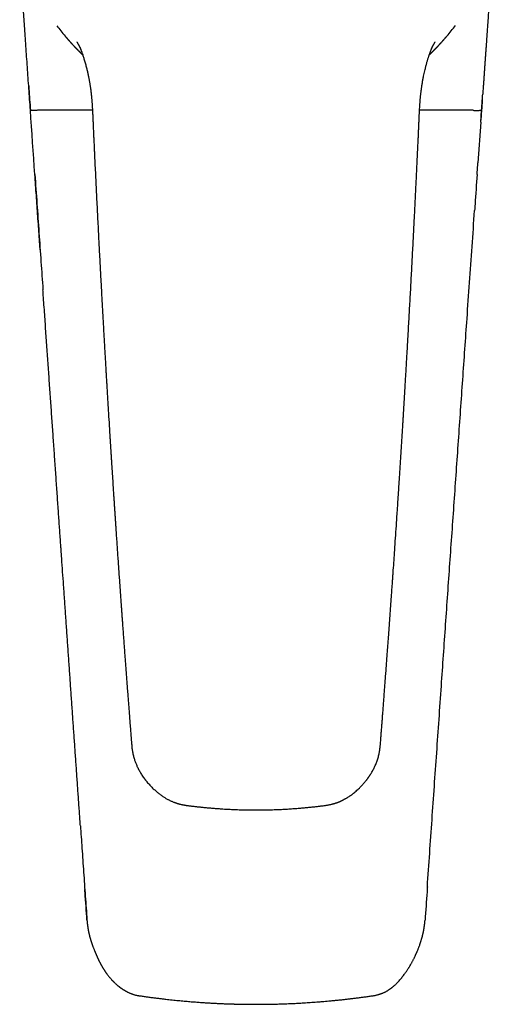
# Model space of a CAD drawing. Header units: millimetres. Extents: x 8 to 538, y 12 to 436.
# Tile 2 of 40: x 263 to 308, y 83 to 178. Entities that reach past the tile are written whole.
import ezdxf

# ---------------------------------------------------------------- set-up
doc = ezdxf.new("R2010")
doc.units = ezdxf.units.MM

msp = doc.modelspace()

# ---------------------------------------------------------------- linework, layer by layer
at = {"color": 7, "linetype": 'Continuous', "lineweight": 30}
for p, q in [((268.404, 175.59), (268.392, 175.621)), ((269.629, 169.457), (264.272, 169.457)), ((306.634, 169.457), (301.421, 169.457)), ((307.456, 169.501), (307.386, 168.509)), ((307.372, 168.3), (307.096, 164.353))]:
    msp.add_line(p, q, dxfattribs=at)
at = {"color": 7, "linetype": 'Continuous', "lineweight": 30, "flags": 128}
for points in [[(264.032, 163.208), (263.978, 163.991), (263.923, 164.773), (263.868, 165.556), (263.813, 166.339), (263.759, 167.122), (263.704, 167.904), (263.649, 168.687), (263.594, 169.47)], [(269.096, 90.745), (269.096, 90.747), (269.095, 90.75)], [(301.952, 90.745), (301.953, 90.747), (301.954, 90.753)]]:
    msp.add_lwpolyline(points, dxfattribs=at)
at = {"color": 7, "linetype": 'Continuous', "lineweight": 30}
for centre, start, end in [((285.434, 192.366), 217.30043, 220.36517), ((285.615, 192.366), 319.63482, 322.78105)]:
    msp.add_arc(centre, 24.234, start, end, dxfattribs=at)
for points, knots in [([(263.594, 169.47), (263.57, 169.822), (263.521, 170.522), (263.448, 171.57), (263.375, 172.61), (263.303, 173.643), (263.232, 174.669), (263.161, 175.687), (263.092, 176.671), (263.026, 177.62), (262.962, 178.534), (262.899, 179.443), (262.836, 180.346), (262.774, 181.242), (262.712, 182.133), (262.65, 183.017), (262.598, 183.765), (262.566, 184.219), (262.555, 184.379)], [0, 0, 0, 0, 0.070765, 0.141042, 0.210832, 0.280134, 0.348949, 0.417276, 0.485116, 0.546874, 0.608222, 0.669161, 0.729691, 0.789811, 0.849521, 0.908822, 0.967714, 1, 1, 1, 1]), ([(308.494, 184.379), (308.487, 184.289), (308.467, 183.99), (308.431, 183.478), (308.386, 182.84), (308.341, 182.195), (308.309, 181.724), (308.288, 181.43), (308.28, 181.314), (308.272, 181.198), (308.264, 181.082), (308.256, 180.966), (308.247, 180.849), (308.241, 180.752), (308.235, 180.675), (308.231, 180.617), (308.227, 180.56), (308.224, 180.506), (308.22, 180.456), (308.217, 180.413), (308.211, 180.328), (308.201, 180.176), (308.185, 179.952), (308.167, 179.7), (308.15, 179.444), (308.131, 179.183), (308.113, 178.918), (308.094, 178.647), (308.075, 178.369), (308.055, 178.086), (308.035, 177.798), (308.014, 177.506), (307.993, 177.207), (307.972, 176.899), (307.95, 176.583), (307.927, 176.258), (307.904, 175.927), (307.881, 175.589), (307.857, 175.244), (307.832, 174.893), (307.807, 174.535), (307.782, 174.17), (307.756, 173.799), (307.729, 173.421), (307.703, 173.036), (307.675, 172.645), (307.647, 172.247), (307.618, 171.829), (307.59, 171.423), (307.571, 171.151), (307.563, 171.031)], [0, 0, 0, 0, 0.020086, 0.067268, 0.115003, 0.163291, 0.212132, 0.220785, 0.229455, 0.238143, 0.246847, 0.255569, 0.264308, 0.273125, 0.277318, 0.281662, 0.285988, 0.290127, 0.293909, 0.297167, 0.299758, 0.312975, 0.331311, 0.350174, 0.369562, 0.38891, 0.408754, 0.429095, 0.449932, 0.471267, 0.492703, 0.514619, 0.537014, 0.559888, 0.583723, 0.608056, 0.632889, 0.65822, 0.68405, 0.71038, 0.737207, 0.764534, 0.79236, 0.820685, 0.849508, 0.87883, 0.908652, 0.938972, 0.9729, 1, 1, 1, 1]), ([(266.969, 176.671), (266.974, 176.664), (266.985, 176.651), (267.001, 176.633), (267.015, 176.616), (267.028, 176.601), (267.04, 176.587), (267.051, 176.575), (267.063, 176.56), (267.077, 176.544), (267.091, 176.528), (267.103, 176.514), (267.117, 176.498), (267.132, 176.481), (267.147, 176.463), (267.163, 176.444), (267.181, 176.423), (267.2, 176.402), (267.218, 176.382), (267.234, 176.363), (267.249, 176.346), (267.262, 176.331), (267.274, 176.318), (267.285, 176.306), (267.295, 176.294), (267.306, 176.282), (267.317, 176.269), (267.331, 176.254), (267.346, 176.237), (267.362, 176.218), (267.378, 176.2), (267.393, 176.183), (267.408, 176.167), (267.421, 176.152), (267.435, 176.137), (267.449, 176.12), (267.466, 176.102), (267.484, 176.082), (267.501, 176.063), (267.517, 176.045), (267.531, 176.029), (267.545, 176.014), (267.558, 176), (267.57, 175.986), (267.583, 175.973), (267.595, 175.959), (267.608, 175.945), (267.623, 175.929), (267.64, 175.91), (267.659, 175.889), (267.68, 175.866), (267.702, 175.843), (267.725, 175.818), (267.746, 175.795), (267.765, 175.775), (267.779, 175.759), (267.792, 175.745), (267.803, 175.734), (267.814, 175.722), (267.826, 175.71), (267.837, 175.697), (267.849, 175.684), (267.862, 175.67), (267.877, 175.655), (267.894, 175.636), (267.915, 175.615), (267.937, 175.591), (267.959, 175.568), (267.982, 175.544), (268.004, 175.52), (268.026, 175.497), (268.046, 175.476), (268.066, 175.456), (268.085, 175.436), (268.101, 175.419), (268.116, 175.404), (268.128, 175.391), (268.139, 175.38), (268.149, 175.37), (268.159, 175.359), (268.17, 175.348), (268.182, 175.335), (268.196, 175.321), (268.214, 175.303), (268.234, 175.282), (268.257, 175.258), (268.28, 175.235), (268.302, 175.212), (268.324, 175.19), (268.344, 175.17), (268.361, 175.153), (268.375, 175.138), (268.388, 175.126), (268.399, 175.114), (268.411, 175.103), (268.422, 175.092), (268.435, 175.078), (268.45, 175.063), (268.468, 175.046), (268.487, 175.027), (268.507, 175.006), (268.528, 174.986), (268.548, 174.966), (268.568, 174.947), (268.586, 174.929), (268.603, 174.912), (268.619, 174.896), (268.635, 174.88), (268.651, 174.865), (268.667, 174.849), (268.678, 174.838), (268.684, 174.832), (268.685, 174.831)], [0, 0, 0, 0, 0.0122811, 0.0232768, 0.0329906, 0.0414276, 0.0485956, 0.0545074, 0.0591864, 0.0666654, 0.0746525, 0.0831351, 0.0922884, 0.1014512, 0.1107691, 0.1208297, 0.1315665, 0.1438279, 0.1547925, 0.1645244, 0.1736285, 0.1822531, 0.1887321, 0.1951475, 0.2015259, 0.2078698, 0.2148206, 0.2228756, 0.232035, 0.2421842, 0.2520565, 0.2613021, 0.2698882, 0.2780803, 0.2858783, 0.2938592, 0.3041257, 0.3151233, 0.3254066, 0.3348997, 0.3436282, 0.351833, 0.3595753, 0.3668672, 0.3743177, 0.3816961, 0.3890543, 0.3975041, 0.4074947, 0.4190201, 0.431889, 0.444538, 0.457861, 0.4722595, 0.4817638, 0.4904023, 0.497819, 0.504076, 0.5097379, 0.5173116, 0.5238667, 0.5303729, 0.5378923, 0.5464254, 0.5559218, 0.5684957, 0.5813437, 0.5939647, 0.6069006, 0.6209668, 0.6326264, 0.6441761, 0.6555681, 0.6665357, 0.6762344, 0.6839309, 0.6908499, 0.6970307, 0.7024757, 0.7080028, 0.7141461, 0.7209978, 0.7286872, 0.7378704, 0.7507414, 0.7638589, 0.7766071, 0.7889944, 0.8010727, 0.8127158, 0.821702, 0.829661, 0.8365927, 0.8428885, 0.8491836, 0.8554867, 0.8618181, 0.8709143, 0.8805461, 0.890955, 0.902783, 0.9139593, 0.9254724, 0.9360049, 0.9457812, 0.9552651, 0.9644965, 0.9722818, 0.9809058, 0.990003, 0.998521, 1, 1, 1, 1]), ([(268.095, 176.121), (268.095, 176.121), (268.095, 176.121), (268.095, 176.121), (268.096, 176.119), (268.097, 176.118), (268.098, 176.116), (268.1, 176.113), (268.102, 176.11), (268.104, 176.106), (268.106, 176.103), (268.109, 176.099), (268.111, 176.096), (268.112, 176.093), (268.114, 176.09), (268.116, 176.088), (268.117, 176.085), (268.119, 176.082), (268.122, 176.078), (268.124, 176.073), (268.127, 176.069), (268.13, 176.064), (268.133, 176.059), (268.135, 176.055), (268.137, 176.051), (268.14, 176.047), (268.144, 176.041), (268.148, 176.034), (268.153, 176.026), (268.157, 176.019), (268.16, 176.013), (268.164, 176.006), (268.169, 175.998), (268.176, 175.986), (268.184, 175.972), (268.194, 175.954), (268.205, 175.934), (268.217, 175.914), (268.227, 175.895), (268.236, 175.879), (268.244, 175.864), (268.25, 175.854), (268.255, 175.843), (268.261, 175.833), (268.266, 175.823), (268.272, 175.812), (268.278, 175.801), (268.284, 175.79), (268.289, 175.779), (268.294, 175.77), (268.299, 175.761), (268.304, 175.75), (268.311, 175.738), (268.318, 175.724), (268.325, 175.71), (268.332, 175.697), (268.339, 175.682), (268.346, 175.668), (268.352, 175.656), (268.358, 175.645), (268.363, 175.635), (268.369, 175.623), (268.375, 175.611), (268.38, 175.6), (268.385, 175.59), (268.39, 175.58), (268.395, 175.569), (268.401, 175.557), (268.406, 175.546), (268.412, 175.535), (268.417, 175.523), (268.424, 175.509), (268.432, 175.492), (268.44, 175.475), (268.448, 175.458), (268.456, 175.439), (268.466, 175.418), (268.478, 175.393), (268.49, 175.366), (268.501, 175.341), (268.51, 175.32), (268.516, 175.306), (268.519, 175.3)], [0, 0, 0, 0, 0.016557, 0.031033, 0.044266, 0.057161, 0.070689, 0.086383, 0.104848, 0.118291, 0.131182, 0.143095, 0.153145, 0.161261, 0.168915, 0.174471, 0.180205, 0.187528, 0.196694, 0.207048, 0.216729, 0.225569, 0.234015, 0.241085, 0.247961, 0.255803, 0.264656, 0.277838, 0.291051, 0.300782, 0.309024, 0.318583, 0.33011, 0.343714, 0.363452, 0.385188, 0.413937, 0.434012, 0.45413, 0.476005, 0.487125, 0.498627, 0.510222, 0.520787, 0.530213, 0.539858, 0.551049, 0.563853, 0.574368, 0.582495, 0.590141, 0.599461, 0.61325, 0.62663, 0.638725, 0.65108, 0.665603, 0.680145, 0.691936, 0.7003, 0.71044, 0.722545, 0.734425, 0.744353, 0.75276, 0.761952, 0.772875, 0.784546, 0.794538, 0.802742, 0.81327, 0.82609, 0.840529, 0.855502, 0.87096, 0.88663, 0.902452, 0.924802, 0.946288, 0.966357, 0.984644, 1, 1, 1, 1]), ([(302.363, 174.831), (302.364, 174.831), (302.372, 174.839), (302.386, 174.853), (302.406, 174.872), (302.424, 174.89), (302.442, 174.908), (302.459, 174.924), (302.477, 174.942), (302.495, 174.96), (302.515, 174.98), (302.534, 174.999), (302.553, 175.017), (302.572, 175.036), (302.591, 175.055), (302.611, 175.075), (302.63, 175.094), (302.648, 175.113), (302.664, 175.129), (302.681, 175.145), (302.696, 175.162), (302.714, 175.18), (302.733, 175.199), (302.753, 175.219), (302.773, 175.239), (302.793, 175.26), (302.814, 175.281), (302.834, 175.302), (302.853, 175.321), (302.868, 175.337), (302.881, 175.35), (302.893, 175.363), (302.904, 175.374), (302.916, 175.386), (302.928, 175.399), (302.943, 175.414), (302.959, 175.431), (302.977, 175.45), (303.001, 175.474), (303.028, 175.503), (303.058, 175.534), (303.085, 175.562), (303.108, 175.587), (303.129, 175.609), (303.149, 175.63), (303.168, 175.65), (303.184, 175.667), (303.197, 175.681), (303.207, 175.692), (303.217, 175.703), (303.228, 175.714), (303.239, 175.726), (303.251, 175.739), (303.264, 175.753), (303.279, 175.77), (303.296, 175.788), (303.313, 175.806), (303.332, 175.827), (303.354, 175.85), (303.377, 175.875), (303.398, 175.899), (303.417, 175.918), (303.431, 175.934), (303.444, 175.948), (303.456, 175.961), (303.467, 175.973), (303.478, 175.986), (303.492, 176.001), (303.507, 176.018), (303.525, 176.038), (303.546, 176.06), (303.567, 176.083), (303.587, 176.106), (303.605, 176.126), (303.621, 176.144), (303.637, 176.162), (303.654, 176.181), (303.671, 176.201), (303.69, 176.222), (303.708, 176.242), (303.725, 176.261), (303.739, 176.276), (303.751, 176.29), (303.762, 176.303), (303.774, 176.317), (303.786, 176.33), (303.799, 176.345), (303.814, 176.362), (303.83, 176.381), (303.849, 176.402), (303.869, 176.425), (303.89, 176.449), (303.91, 176.473), (303.929, 176.495), (303.947, 176.515), (303.961, 176.531), (303.973, 176.546), (303.982, 176.556), (303.993, 176.569), (304.004, 176.582), (304.017, 176.596), (304.03, 176.612), (304.046, 176.63), (304.063, 176.65), (304.074, 176.664), (304.08, 176.671)], [0, 0, 0, 0, 0.001573, 0.012171, 0.023327, 0.033544, 0.042706, 0.052002, 0.061574, 0.07171, 0.082621, 0.093763, 0.103939, 0.11313, 0.124857, 0.135784, 0.146068, 0.156248, 0.166585, 0.174312, 0.183154, 0.193109, 0.20374, 0.214609, 0.225734, 0.237151, 0.248863, 0.261005, 0.271346, 0.279859, 0.28736, 0.293983, 0.299822, 0.306145, 0.313351, 0.321444, 0.330693, 0.34125, 0.3525, 0.370493, 0.388299, 0.404469, 0.416235, 0.428198, 0.440184, 0.45118, 0.460989, 0.467804, 0.473831, 0.479344, 0.485514, 0.492477, 0.498885, 0.50636, 0.515294, 0.525546, 0.535667, 0.545281, 0.559366, 0.573082, 0.586944, 0.596813, 0.605404, 0.612718, 0.619384, 0.626109, 0.632895, 0.639828, 0.650026, 0.661023, 0.673158, 0.686652, 0.698187, 0.708646, 0.717924, 0.727498, 0.737633, 0.748236, 0.759666, 0.771122, 0.781147, 0.789429, 0.796579, 0.803643, 0.810753, 0.817938, 0.825435, 0.834739, 0.844671, 0.855879, 0.868454, 0.882012, 0.894395, 0.90606, 0.917709, 0.929108, 0.933813, 0.938335, 0.942912, 0.94877, 0.956138, 0.964865, 0.97508, 0.98679, 1, 1, 1, 1]), ([(302.53, 175.299), (302.531, 175.302), (302.535, 175.311), (302.542, 175.328), (302.552, 175.351), (302.565, 175.378), (302.578, 175.408), (302.59, 175.434), (302.6, 175.455), (302.608, 175.472), (302.615, 175.489), (302.623, 175.505), (302.63, 175.519), (302.636, 175.531), (302.641, 175.542), (302.646, 175.552), (302.652, 175.564), (302.657, 175.576), (302.662, 175.586), (302.668, 175.599), (302.677, 175.616), (302.687, 175.636), (302.696, 175.656), (302.706, 175.676), (302.717, 175.696), (302.728, 175.718), (302.737, 175.736), (302.744, 175.75), (302.749, 175.759), (302.754, 175.768), (302.759, 175.777), (302.764, 175.788), (302.77, 175.799), (302.777, 175.811), (302.782, 175.822), (302.788, 175.833), (302.794, 175.843), (302.8, 175.855), (302.808, 175.868), (302.815, 175.883), (302.823, 175.896), (302.829, 175.908), (302.836, 175.92), (302.843, 175.933), (302.85, 175.945), (302.856, 175.955), (302.86, 175.962), (302.863, 175.968), (302.866, 175.974), (302.869, 175.979), (302.873, 175.985), (302.876, 175.991), (302.88, 175.998), (302.883, 176.004), (302.886, 176.008), (302.888, 176.012), (302.891, 176.016), (302.893, 176.021), (302.896, 176.026), (302.9, 176.032), (302.904, 176.038), (302.907, 176.044), (302.91, 176.049), (302.912, 176.053), (302.915, 176.057), (302.918, 176.062), (302.921, 176.067), (302.924, 176.073), (302.928, 176.078), (302.93, 176.082), (302.932, 176.086), (302.934, 176.089), (302.936, 176.093), (302.939, 176.097), (302.942, 176.102), (302.945, 176.107), (302.948, 176.111), (302.95, 176.114), (302.951, 176.116), (302.952, 176.118), (302.953, 176.12), (302.954, 176.121), (302.954, 176.121), (302.954, 176.121), (302.954, 176.121)], [0, 0, 0, 0, 0.0063015, 0.0216568, 0.0414553, 0.0637174, 0.0878508, 0.1116955, 0.1270159, 0.1418958, 0.1564655, 0.1707474, 0.1837664, 0.1945234, 0.2023667, 0.2119077, 0.2232211, 0.2344457, 0.2439577, 0.2518733, 0.2704291, 0.2921803, 0.3083423, 0.3273849, 0.3490921, 0.3677975, 0.3883715, 0.3992684, 0.4085294, 0.4161207, 0.4241231, 0.4344967, 0.4471805, 0.4589487, 0.4693402, 0.4794442, 0.490299, 0.501826, 0.5171625, 0.5324348, 0.5466558, 0.5597529, 0.5726109, 0.5868157, 0.6048136, 0.615221, 0.6238317, 0.63122, 0.6378998, 0.6447477, 0.6519974, 0.6610031, 0.6702782, 0.6779136, 0.6841343, 0.6901937, 0.6958006, 0.7016666, 0.7094202, 0.7191289, 0.7291374, 0.7388504, 0.7469842, 0.7543513, 0.7613539, 0.7701175, 0.780749, 0.7921551, 0.8036374, 0.8134024, 0.8209563, 0.8274394, 0.838049, 0.8504009, 0.8672183, 0.8857258, 0.9034525, 0.9181324, 0.9311418, 0.9443936, 0.9571929, 0.9706934, 0.9860177, 1, 1, 1, 1]), ([(268.407, 175.59), (268.408, 175.587), (268.414, 175.571), (268.427, 175.539), (268.445, 175.493), (268.466, 175.44), (268.488, 175.381), (268.513, 175.317), (268.54, 175.245), (268.567, 175.169), (268.596, 175.091), (268.623, 175.013), (268.66, 174.907), (268.704, 174.776), (268.756, 174.618), (268.809, 174.446), (268.865, 174.261), (268.921, 174.064), (268.974, 173.872), (269.023, 173.685), (269.069, 173.502), (269.112, 173.324), (269.151, 173.153), (269.188, 172.988), (269.221, 172.829), (269.253, 172.676), (269.281, 172.532), (269.306, 172.397), (269.329, 172.27), (269.351, 172.149), (269.37, 172.034), (269.388, 171.925), (269.404, 171.823), (269.418, 171.727), (269.431, 171.637), (269.443, 171.551), (269.455, 171.468), (269.465, 171.39), (269.474, 171.319), (269.482, 171.255), (269.489, 171.198), (269.495, 171.148), (269.5, 171.105), (269.504, 171.065), (269.509, 171.024), (269.514, 170.98), (269.52, 170.921), (269.528, 170.845), (269.537, 170.75), (269.547, 170.646), (269.556, 170.535), (269.566, 170.416), (269.576, 170.29), (269.586, 170.156), (269.596, 170.014), (269.606, 169.864), (269.615, 169.707), (269.624, 169.544), (269.633, 169.374), (269.642, 169.197), (269.651, 169.011), (269.66, 168.817), (269.669, 168.614), (269.679, 168.403), (269.688, 168.185), (269.698, 167.96), (269.708, 167.73), (269.718, 167.493), (269.729, 167.248), (269.74, 167.006), (269.751, 166.766), (269.762, 166.529), (269.773, 166.286), (269.784, 166.039), (269.796, 165.788), (269.808, 165.535), (269.819, 165.282), (269.842, 164.804), (269.875, 164.099), (269.92, 163.164), (269.966, 162.222), (270.012, 161.272), (270.059, 160.32), (270.107, 159.367), (270.155, 158.411), (270.204, 157.449), (270.249, 156.588), (270.288, 155.831), (270.322, 155.179), (270.357, 154.529), (270.391, 153.883), (270.425, 153.245), (270.458, 152.625), (270.491, 152.024), (270.523, 151.441), (270.554, 150.865), (270.586, 150.295), (270.617, 149.731), (270.648, 149.173), (270.679, 148.622), (270.71, 148.077), (270.74, 147.538), (270.77, 147.008), (270.8, 146.488), (270.829, 145.977), (270.859, 145.472), (270.887, 144.979), (270.915, 144.498), (270.943, 144.028), (270.97, 143.563), (270.997, 143.101), (271.025, 142.64), (271.064, 141.973), (271.117, 141.1), (271.185, 139.972), (271.257, 138.8), (271.31, 137.942), (271.341, 137.447), (271.349, 137.315), (271.357, 137.189), (271.365, 137.068), (271.372, 136.953), (271.379, 136.845), (271.385, 136.742), (271.391, 136.645), (271.397, 136.549), (271.403, 136.455), (271.409, 136.364), (271.414, 136.279), (271.419, 136.202), (271.423, 136.131), (271.427, 136.067), (271.431, 136.011), (271.434, 135.962), (271.437, 135.918), (271.44, 135.874), (271.443, 135.826), (271.446, 135.773), (271.45, 135.715), (271.454, 135.648), (271.459, 135.572), (271.464, 135.485), (271.47, 135.392), (271.477, 135.291), (271.483, 135.183), (271.491, 135.067), (271.499, 134.944), (271.507, 134.815), (271.515, 134.682), (271.524, 134.546), (271.536, 134.354), (271.552, 134.104), (271.572, 133.793), (271.593, 133.476), (271.614, 133.153), (271.635, 132.826), (271.656, 132.494), (271.678, 132.158), (271.701, 131.816), (271.724, 131.466), (271.747, 131.106), (271.772, 130.738), (271.796, 130.364), (271.822, 129.983), (271.848, 129.596), (271.874, 129.203), (271.907, 128.702), (271.948, 128.098), (271.996, 127.397), (272.043, 126.702), (272.09, 126.016), (272.137, 125.337), (272.184, 124.666), (272.23, 124.008), (272.275, 123.361), (272.32, 122.726), (272.364, 122.098), (272.403, 121.554), (272.436, 121.091), (272.464, 120.708), (272.491, 120.328), (272.519, 119.95), (272.549, 119.535), (272.582, 119.081), (272.618, 118.586), (272.654, 118.085), (272.692, 117.578), (272.729, 117.065), (272.768, 116.545), (272.808, 116.005), (272.85, 115.444), (272.894, 114.862), (272.938, 114.273), (272.983, 113.676), (273.029, 113.072), (273.074, 112.485), (273.117, 111.917), (273.159, 111.367), (273.196, 110.889), (273.227, 110.489), (273.252, 110.169), (273.276, 109.857), (273.3, 109.55), (273.324, 109.248), (273.347, 108.952), (273.369, 108.663), (273.391, 108.382), (273.412, 108.126), (273.43, 107.896), (273.449, 107.691), (273.47, 107.49), (273.495, 107.295), (273.526, 107.105), (273.561, 106.92), (273.602, 106.742), (273.648, 106.57), (273.698, 106.403), (273.751, 106.243), (273.807, 106.09), (273.865, 105.943), (273.925, 105.802), (273.993, 105.652), (274.07, 105.493), (274.158, 105.325), (274.25, 105.161), (274.345, 105.003), (274.45, 104.838), (274.53, 104.72), (274.581, 104.647), (274.594, 104.629), (274.604, 104.615), (274.61, 104.606), (274.615, 104.599), (274.621, 104.591), (274.631, 104.577), (274.645, 104.557), (274.665, 104.53), (274.689, 104.498), (274.718, 104.46), (274.748, 104.42), (274.78, 104.379), (274.812, 104.337), (274.848, 104.292), (274.886, 104.245), (274.957, 104.158), (275.061, 104.037), (275.198, 103.885), (275.335, 103.74), (275.472, 103.603), (275.608, 103.473), (275.742, 103.351), (275.875, 103.236), (276.006, 103.127), (276.137, 103.025), (276.267, 102.928), (276.396, 102.836), (276.523, 102.751), (276.647, 102.672), (276.768, 102.599), (276.886, 102.532), (276.999, 102.471), (277.11, 102.415), (277.222, 102.361), (277.335, 102.31), (277.448, 102.262), (277.556, 102.22), (277.648, 102.186), (277.724, 102.159), (277.785, 102.138), (277.829, 102.124), (277.86, 102.114), (277.878, 102.109), (277.894, 102.104), (277.908, 102.1), (277.918, 102.097), (277.922, 102.095), (277.926, 102.094), (277.933, 102.092), (277.945, 102.089), (277.963, 102.083), (277.988, 102.076), (278.018, 102.068), (278.055, 102.058), (278.098, 102.046), (278.147, 102.034), (278.205, 102.02), (278.273, 102.004), (278.352, 101.987), (278.439, 101.969), (278.534, 101.951), (278.637, 101.933), (278.749, 101.916), (278.868, 101.899), (278.994, 101.882), (279.128, 101.865), (279.269, 101.848), (279.419, 101.83), (279.575, 101.812), (279.737, 101.794), (279.907, 101.776), (280.084, 101.758), (280.269, 101.739), (280.464, 101.719), (280.668, 101.7), (280.88, 101.68), (281.1, 101.66), (281.328, 101.641), (281.563, 101.622), (281.807, 101.604), (282.059, 101.586), (282.319, 101.569), (282.586, 101.553), (282.862, 101.538), (283.146, 101.525), (283.437, 101.512), (283.728, 101.501), (284.018, 101.492), (284.307, 101.485), (284.602, 101.479), (284.903, 101.475), (285.212, 101.472), (285.419, 101.471), (285.524, 101.471)], [0, 0, 0, 0, 0.000157, 0.00074, 0.001385, 0.002088, 0.002861, 0.003706, 0.004626, 0.005618, 0.006628, 0.007627, 0.008617, 0.010658, 0.012655, 0.014608, 0.017156, 0.019625, 0.022016, 0.024329, 0.026609, 0.028806, 0.030923, 0.032957, 0.03491, 0.036781, 0.03857, 0.040195, 0.041745, 0.043223, 0.044626, 0.045956, 0.04719, 0.048353, 0.049446, 0.050467, 0.051494, 0.052437, 0.053297, 0.054074, 0.054766, 0.055375, 0.055873, 0.056338, 0.056832, 0.057354, 0.057906, 0.058964, 0.060115, 0.061358, 0.062694, 0.064124, 0.065646, 0.067261, 0.068968, 0.070768, 0.07266, 0.074609, 0.076646, 0.078772, 0.080987, 0.083332, 0.085768, 0.088295, 0.090915, 0.093627, 0.096381, 0.099224, 0.102156, 0.105176, 0.107948, 0.110791, 0.113704, 0.116688, 0.119711, 0.122742, 0.125779, 0.128822, 0.139949, 0.151165, 0.162473, 0.173873, 0.185364, 0.19674, 0.208205, 0.21976, 0.231406, 0.239196, 0.247026, 0.25486, 0.262612, 0.270279, 0.277861, 0.284932, 0.291927, 0.298847, 0.305691, 0.312461, 0.319155, 0.325774, 0.332318, 0.338787, 0.345181, 0.351389, 0.357524, 0.363586, 0.369577, 0.375285, 0.380926, 0.3865, 0.392037, 0.397568, 0.403091, 0.416081, 0.429032, 0.443702, 0.458323, 0.459955, 0.461539, 0.463056, 0.464508, 0.465893, 0.467189, 0.468422, 0.469591, 0.470696, 0.471874, 0.47297, 0.473984, 0.474915, 0.475764, 0.47653, 0.477214, 0.477815, 0.478283, 0.478804, 0.479383, 0.48002, 0.480714, 0.481466, 0.482427, 0.483468, 0.484589, 0.48579, 0.487099, 0.488492, 0.489968, 0.491528, 0.493139, 0.494767, 0.49641, 0.500064, 0.503794, 0.5076, 0.511482, 0.51544, 0.519401, 0.523436, 0.527545, 0.531727, 0.536071, 0.540492, 0.54499, 0.549565, 0.554217, 0.558946, 0.563743, 0.57227, 0.580704, 0.589046, 0.597295, 0.605451, 0.613515, 0.621486, 0.629207, 0.636839, 0.644382, 0.651835, 0.656474, 0.661077, 0.665645, 0.670179, 0.674733, 0.680608, 0.686557, 0.692581, 0.698679, 0.704852, 0.7111, 0.717424, 0.724337, 0.731339, 0.738428, 0.745607, 0.752874, 0.760231, 0.766779, 0.773396, 0.780083, 0.784012, 0.787857, 0.791616, 0.79529, 0.798943, 0.802508, 0.805985, 0.809373, 0.812675, 0.815207, 0.817684, 0.820104, 0.822467, 0.824773, 0.827023, 0.829218, 0.831359, 0.833445, 0.835477, 0.837419, 0.839308, 0.841144, 0.842929, 0.845235, 0.847511, 0.849754, 0.851966, 0.854147, 0.856797, 0.857087, 0.857369, 0.857576, 0.857691, 0.85777, 0.857895, 0.858066, 0.858376, 0.858773, 0.859256, 0.859828, 0.860486, 0.861064, 0.861697, 0.862383, 0.863124, 0.863899, 0.866409, 0.868858, 0.871247, 0.873575, 0.875841, 0.878007, 0.880111, 0.882156, 0.884139, 0.886096, 0.88799, 0.88982, 0.891587, 0.89329, 0.894901, 0.896452, 0.897941, 0.89937, 0.900919, 0.90239, 0.903781, 0.905094, 0.905925, 0.906695, 0.907381, 0.907617, 0.907841, 0.908053, 0.908246, 0.908368, 0.908397, 0.908432, 0.908493, 0.908651, 0.908883, 0.90919, 0.909572, 0.910028, 0.910559, 0.911165, 0.911845, 0.912714, 0.91368, 0.914743, 0.915903, 0.91716, 0.918514, 0.919964, 0.921485, 0.923099, 0.924807, 0.926608, 0.928502, 0.930454, 0.932496, 0.934629, 0.936852, 0.939214, 0.94167, 0.944221, 0.946867, 0.949607, 0.952442, 0.955372, 0.958397, 0.961517, 0.964732, 0.968042, 0.971446, 0.974946, 0.97854, 0.981918, 0.985376, 0.988913, 0.992529, 0.996225, 1, 1, 1, 1]), ([(285.524, 101.471), (285.636, 101.471), (285.857, 101.472), (286.184, 101.475), (286.505, 101.48), (286.818, 101.487), (287.124, 101.495), (287.423, 101.505), (287.715, 101.516), (288.005, 101.529), (288.291, 101.544), (288.574, 101.56), (288.849, 101.577), (289.116, 101.595), (289.375, 101.613), (289.627, 101.633), (289.87, 101.653), (290.106, 101.674), (290.334, 101.695), (290.554, 101.716), (290.767, 101.737), (290.968, 101.758), (291.158, 101.778), (291.337, 101.797), (291.509, 101.816), (291.674, 101.835), (291.834, 101.854), (291.986, 101.873), (292.133, 101.892), (292.272, 101.912), (292.404, 101.932), (292.529, 101.954), (292.647, 101.976), (292.757, 101.999), (292.862, 102.024), (292.96, 102.048), (293.052, 102.073), (293.136, 102.098), (293.213, 102.122), (293.281, 102.144), (293.342, 102.165), (293.396, 102.184), (293.442, 102.201), (293.482, 102.216), (293.515, 102.229), (293.543, 102.239), (293.562, 102.247), (293.575, 102.252), (293.583, 102.256), (293.594, 102.26), (293.608, 102.266), (293.629, 102.274), (293.657, 102.286), (293.692, 102.301), (293.734, 102.319), (293.783, 102.341), (293.84, 102.367), (293.903, 102.397), (293.972, 102.431), (294.04, 102.466), (294.108, 102.502), (294.173, 102.538), (294.239, 102.575), (294.305, 102.614), (294.397, 102.669), (294.514, 102.743), (294.654, 102.837), (294.792, 102.935), (294.939, 103.045), (295.095, 103.169), (295.258, 103.307), (295.416, 103.45), (295.559, 103.585), (295.687, 103.712), (295.798, 103.828), (295.903, 103.943), (296.005, 104.057), (296.103, 104.172), (296.197, 104.287), (296.269, 104.378), (296.319, 104.444), (296.351, 104.487), (296.383, 104.529), (296.412, 104.569), (296.438, 104.606), (296.462, 104.638), (296.481, 104.666), (296.496, 104.688), (296.506, 104.702), (296.512, 104.711), (296.517, 104.718), (296.524, 104.728), (296.533, 104.741), (296.553, 104.77), (296.582, 104.814), (296.62, 104.872), (296.677, 104.96), (296.751, 105.08), (296.84, 105.233), (296.925, 105.389), (297.006, 105.548), (297.085, 105.714), (297.161, 105.887), (297.234, 106.067), (297.301, 106.25), (297.362, 106.436), (297.416, 106.625), (297.465, 106.816), (297.505, 107.003), (297.537, 107.186), (297.563, 107.363), (297.585, 107.54), (297.603, 107.716), (297.618, 107.892), (297.641, 108.164), (297.669, 108.528), (297.705, 108.984), (297.74, 109.433), (297.768, 109.795), (297.789, 110.072), (297.805, 110.268), (297.82, 110.467), (297.836, 110.671), (297.852, 110.881), (297.869, 111.096), (297.886, 111.316), (297.903, 111.542), (297.921, 111.776), (297.94, 112.018), (297.959, 112.268), (297.978, 112.525), (297.998, 112.788), (298.019, 113.057), (298.04, 113.333), (298.061, 113.615), (298.083, 113.904), (298.105, 114.199), (298.128, 114.5), (298.151, 114.807), (298.175, 115.119), (298.198, 115.435), (298.222, 115.751), (298.245, 116.067), (298.275, 116.463), (298.31, 116.937), (298.351, 117.488), (298.391, 118.034), (298.433, 118.609), (298.477, 119.211), (298.522, 119.839), (298.567, 120.461), (298.611, 121.074), (298.655, 121.681), (298.695, 122.251), (298.733, 122.786), (298.769, 123.286), (298.803, 123.782), (298.838, 124.275), (298.883, 124.927), (298.94, 125.742), (299.011, 126.782), (299.087, 127.891), (299.166, 129.069), (299.232, 130.056), (299.285, 130.849), (299.324, 131.447), (299.363, 132.047), (299.403, 132.648), (299.441, 133.248), (299.482, 133.88), (299.525, 134.541), (299.569, 135.231), (299.612, 135.913), (299.655, 136.594), (299.697, 137.273), (299.739, 137.95), (299.776, 138.545), (299.808, 139.059), (299.829, 139.406), (299.845, 139.663), (299.855, 139.827), (299.864, 139.986), (299.874, 140.14), (299.883, 140.287), (299.891, 140.429), (299.9, 140.565), (299.907, 140.694), (299.915, 140.815), (299.922, 140.93), (299.928, 141.037), (299.934, 141.138), (299.94, 141.233), (299.945, 141.323), (299.95, 141.406), (299.955, 141.483), (299.959, 141.556), (299.964, 141.628), (299.968, 141.703), (299.973, 141.79), (299.979, 141.89), (299.986, 142.005), (299.994, 142.126), (300.001, 142.254), (300.009, 142.39), (300.018, 142.531), (300.028, 142.697), (300.039, 142.888), (300.052, 143.105), (300.065, 143.33), (300.078, 143.555), (300.092, 143.779), (300.105, 144), (300.118, 144.229), (300.132, 144.464), (300.146, 144.705), (300.16, 144.953), (300.175, 145.207), (300.191, 145.481), (300.208, 145.774), (300.226, 146.088), (300.244, 146.41), (300.263, 146.741), (300.283, 147.078), (300.302, 147.421), (300.322, 147.771), (300.342, 148.128), (300.372, 148.662), (300.412, 149.367), (300.46, 150.238), (300.509, 151.124), (300.558, 152.024), (300.607, 152.938), (300.656, 153.845), (300.704, 154.746), (300.751, 155.643), (300.798, 156.538), (300.844, 157.429), (300.889, 158.314), (300.928, 159.085), (300.961, 159.742), (300.988, 160.287), (301.015, 160.829), (301.041, 161.365), (301.068, 161.915), (301.096, 162.48), (301.124, 163.058), (301.151, 163.629), (301.178, 164.192), (301.205, 164.749), (301.231, 165.298), (301.256, 165.841), (301.279, 166.328), (301.299, 166.761), (301.316, 167.142), (301.333, 167.519), (301.349, 167.893), (301.365, 168.262), (301.381, 168.63), (301.397, 168.974), (301.412, 169.295), (301.428, 169.594), (301.446, 169.897), (301.467, 170.205), (301.492, 170.516), (301.521, 170.831), (301.555, 171.15), (301.595, 171.472), (301.641, 171.797), (301.694, 172.125), (301.753, 172.456), (301.813, 172.761), (301.872, 173.037), (301.928, 173.286), (301.98, 173.501), (302.026, 173.683), (302.064, 173.831), (302.104, 173.977), (302.143, 174.119), (302.183, 174.257), (302.222, 174.389), (302.261, 174.515), (302.299, 174.636), (302.336, 174.749), (302.372, 174.856), (302.406, 174.956), (302.439, 175.051), (302.473, 175.145), (302.506, 175.238), (302.54, 175.328), (302.572, 175.411), (302.598, 175.48), (302.615, 175.521), (302.621, 175.537)], [0, 0, 0, 0, 0.004013, 0.007942, 0.011787, 0.015547, 0.019222, 0.022812, 0.026318, 0.029739, 0.033231, 0.036631, 0.039937, 0.04315, 0.04627, 0.049296, 0.052229, 0.05507, 0.057817, 0.060471, 0.063033, 0.065501, 0.067744, 0.069905, 0.071984, 0.073981, 0.075896, 0.077752, 0.079524, 0.081212, 0.082816, 0.084337, 0.085774, 0.087127, 0.088395, 0.089633, 0.090778, 0.09183, 0.092788, 0.093654, 0.094427, 0.095107, 0.095695, 0.096204, 0.096636, 0.096991, 0.09727, 0.097385, 0.09748, 0.097597, 0.09779, 0.098036, 0.09842, 0.098875, 0.099401, 0.100065, 0.100815, 0.101652, 0.102575, 0.103584, 0.104437, 0.10534, 0.106254, 0.107167, 0.108079, 0.110112, 0.112142, 0.114168, 0.116191, 0.118762, 0.121326, 0.123885, 0.126437, 0.128426, 0.130356, 0.132222, 0.134027, 0.135878, 0.137659, 0.139369, 0.140022, 0.140664, 0.141295, 0.141909, 0.142455, 0.14292, 0.143345, 0.14367, 0.143894, 0.143965, 0.144058, 0.144201, 0.144394, 0.144636, 0.145458, 0.14629, 0.147134, 0.149234, 0.151361, 0.153497, 0.155642, 0.157796, 0.160115, 0.162443, 0.16478, 0.167127, 0.169482, 0.171846, 0.174216, 0.176378, 0.178529, 0.18067, 0.1828, 0.18492, 0.187027, 0.192609, 0.198101, 0.203506, 0.208824, 0.211178, 0.213517, 0.215903, 0.218367, 0.220909, 0.223483, 0.226131, 0.228855, 0.231654, 0.234588, 0.237599, 0.240689, 0.243857, 0.247103, 0.250427, 0.253828, 0.2573, 0.260849, 0.264475, 0.268178, 0.271958, 0.275745, 0.279569, 0.283372, 0.287155, 0.293859, 0.300496, 0.307068, 0.313574, 0.321234, 0.328802, 0.336278, 0.343661, 0.350954, 0.358155, 0.364242, 0.370262, 0.376216, 0.382131, 0.388061, 0.399756, 0.411514, 0.425594, 0.439765, 0.454027, 0.461192, 0.468379, 0.47559, 0.482824, 0.490062, 0.49724, 0.505619, 0.513908, 0.522109, 0.530222, 0.538457, 0.546599, 0.554648, 0.559911, 0.565133, 0.567173, 0.569159, 0.571068, 0.5729, 0.574688, 0.576395, 0.578024, 0.579573, 0.581043, 0.58241, 0.5837, 0.584913, 0.58605, 0.587132, 0.588134, 0.589056, 0.589901, 0.590752, 0.591655, 0.59261, 0.5939, 0.595273, 0.596731, 0.598273, 0.599899, 0.601606, 0.603371, 0.605882, 0.608492, 0.611199, 0.614005, 0.616593, 0.619259, 0.622003, 0.624825, 0.627726, 0.630704, 0.63376, 0.636895, 0.640565, 0.644336, 0.648208, 0.652182, 0.656258, 0.660359, 0.664558, 0.668856, 0.67325, 0.683791, 0.694261, 0.704658, 0.71572, 0.7267, 0.7376, 0.748419, 0.759158, 0.769949, 0.780658, 0.791286, 0.801833, 0.808422, 0.814979, 0.821488, 0.827928, 0.834299, 0.841328, 0.84827, 0.855127, 0.861897, 0.868581, 0.87518, 0.881692, 0.888118, 0.892738, 0.897312, 0.901842, 0.906325, 0.910762, 0.915155, 0.919587, 0.92313, 0.926724, 0.93037, 0.934068, 0.937816, 0.941614, 0.945463, 0.949355, 0.953297, 0.957289, 0.961332, 0.965426, 0.968461, 0.971523, 0.974612, 0.976445, 0.978287, 0.980123, 0.981895, 0.983628, 0.985289, 0.986879, 0.988397, 0.989844, 0.991195, 0.992477, 0.993691, 0.994836, 0.99611, 0.997286, 0.998367, 0.999351, 1, 1, 1, 1]), ([(302.621, 175.537), (302.629, 175.557), (302.64, 175.586), (302.652, 175.615), (302.656, 175.624)], [0, 0, 0, 0, 0.701813, 1, 1, 1, 1]), ([(263.424, 171.913), (263.432, 171.793), (263.465, 171.324), (263.522, 170.509), (263.57, 169.815), (263.595, 169.469)], [0, 0, 0, 0, 0.147962, 0.574826, 1, 1, 1, 1]), ([(307.455, 169.498), (307.469, 169.696), (307.498, 170.102), (307.533, 170.612), (307.555, 170.925), (307.563, 171.03)], [0, 0, 0, 0, 0.387171, 0.793685, 1, 1, 1, 1]), ([(307.524, 170.479), (307.524, 170.474), (307.512, 170.309), (307.489, 169.983), (307.467, 169.662), (307.456, 169.501)], [0, 0, 0, 0, 0.017256, 0.504513, 1, 1, 1, 1]), ([(264.271, 169.457), (264.23, 169.453), (264.145, 169.446), (264.019, 169.439), (263.898, 169.436), (263.79, 169.436), (263.702, 169.44), (263.639, 169.448), (263.603, 169.458), (263.598, 169.465), (263.596, 169.469)], [0, 0, 0, 0, 0.118552, 0.244193, 0.375057, 0.508708, 0.642382, 0.773316, 0.899069, 1, 1, 1, 1]), ([(306.634, 169.457), (306.684, 169.455), (306.787, 169.451), (306.941, 169.448), (307.088, 169.448), (307.219, 169.452), (307.326, 169.459), (307.401, 169.47), (307.446, 169.484), (307.451, 169.494), (307.454, 169.499)], [0, 0, 0, 0, 0.11869, 0.244404, 0.375262, 0.508828, 0.642341, 0.773045, 0.898515, 1, 1, 1, 1]), ([(307.372, 168.299), (307.38, 168.411), (307.408, 168.811), (307.435, 169.211), (307.456, 169.498)], [0, 0, 0, 0, 0.281411, 1, 1, 1, 1]), ([(307.016, 163.215), (307.037, 163.517), (307.064, 163.896), (307.09, 164.275), (307.095, 164.352)], [0, 0, 0, 0, 0.797293, 1, 1, 1, 1]), ([(264.545, 155.889), (264.537, 155.992), (264.507, 156.422), (264.454, 157.18), (264.385, 158.168), (264.316, 159.162), (264.246, 160.164), (264.175, 161.172), (264.104, 162.188), (264.056, 162.867), (264.032, 163.208)], [0, 0, 0, 0, 0.042173, 0.176078, 0.310958, 0.446815, 0.583647, 0.721456, 0.86024, 1, 1, 1, 1]), ([(264.033, 163.206), (264.099, 162.265), (264.23, 160.384), (264.428, 157.562), (264.622, 154.777), (264.752, 152.931), (264.815, 152.028)], [0, 0, 0, 0, 0.252406, 0.504899, 0.757548, 1, 1, 1, 1]), ([(307.016, 163.218), (306.949, 162.258), (306.867, 161.093), (306.786, 159.927), (306.771, 159.721)], [0, 0, 0, 0, 0.823404, 1, 1, 1, 1]), ([(302.181, 94.007), (302.257, 95.092), (302.408, 97.261), (302.635, 100.515), (302.862, 103.768), (303.089, 107.02), (303.316, 110.271), (303.536, 113.431), (303.75, 116.501), (303.958, 119.479), (304.166, 122.457), (304.374, 125.434), (304.582, 128.41), (304.79, 131.386), (304.998, 134.361), (305.206, 137.335), (305.413, 140.308), (305.621, 143.281), (305.829, 146.252), (306.049, 149.4), (306.282, 152.724), (306.527, 156.223), (306.69, 158.555), (306.771, 159.72)], [0, 0, 0, 0, 0.049398, 0.098797, 0.148198, 0.1976, 0.247004, 0.296408, 0.341696, 0.386984, 0.432273, 0.477562, 0.522852, 0.568142, 0.613431, 0.658721, 0.704011, 0.7493, 0.794589, 0.839877, 0.893252, 0.946627, 1, 1, 1, 1]), ([(268.454, 99.942), (268.448, 100.028), (268.41, 100.568), (268.341, 101.565), (268.244, 102.944), (268.147, 104.339), (268.049, 105.752), (267.949, 107.173), (267.85, 108.601), (267.749, 110.037), (267.649, 111.48), (267.547, 112.931), (267.446, 114.39), (267.343, 115.857), (267.24, 117.331), (267.137, 118.813), (267.033, 120.303), (266.928, 121.8), (266.828, 123.236), (266.732, 124.609), (266.668, 125.516), (266.633, 126.025), (266.625, 126.133), (266.618, 126.241), (266.61, 126.349), (266.603, 126.458), (266.596, 126.558), (266.589, 126.648), (266.584, 126.725), (266.579, 126.801), (266.574, 126.874), (266.569, 126.943), (266.564, 127.006), (266.545, 127.284), (266.51, 127.784), (266.459, 128.511), (266.408, 129.248), (266.356, 129.992), (266.302, 130.763), (266.246, 131.562), (266.188, 132.388), (266.13, 133.222), (266.071, 134.065), (266.012, 134.915), (265.953, 135.757), (265.894, 136.589), (265.837, 137.413), (265.779, 138.243), (265.72, 139.081), (265.661, 139.926), (265.602, 140.777), (265.542, 141.636), (265.481, 142.502), (265.42, 143.375), (265.359, 144.25), (265.297, 145.126), (265.236, 146.005), (265.174, 146.889), (265.111, 147.787), (265.048, 148.696), (264.983, 149.618), (264.918, 150.547), (264.862, 151.351), (264.827, 151.846), (264.815, 152.028)], [0, 0, 0, 0, 0.004935, 0.031029, 0.057269, 0.084194, 0.111269, 0.138496, 0.165874, 0.193403, 0.221083, 0.248914, 0.276896, 0.30503, 0.333315, 0.361752, 0.390339, 0.419078, 0.447969, 0.473006, 0.498155, 0.500226, 0.502297, 0.504369, 0.506442, 0.508522, 0.510693, 0.51219, 0.513685, 0.51515, 0.516559, 0.517884, 0.519098, 0.520201, 0.533896, 0.547922, 0.562079, 0.576369, 0.59079, 0.606512, 0.622387, 0.638416, 0.6546, 0.670937, 0.687427, 0.703117, 0.718943, 0.734906, 0.751006, 0.767242, 0.783616, 0.800126, 0.816773, 0.833556, 0.850477, 0.867228, 0.884112, 0.901127, 0.918275, 0.935869, 0.953601, 0.971469, 0.989474, 1, 1, 1, 1]), ([(268.454, 99.942), (268.505, 99.215), (268.61, 97.709), (268.769, 95.423), (268.932, 93.086), (269.041, 91.528), (269.095, 90.75)], [0, 0, 0, 0, 0.237453, 0.491775, 0.745929, 1, 1, 1, 1]), ([(302.181, 94.008), (302.17, 93.846), (302.094, 92.761), (302.019, 91.676), (301.954, 90.753)], [0, 0, 0, 0, 0.149616, 1, 1, 1, 1]), ([(269.095, 90.753), (269.064, 91.198), (269.001, 92.089), (268.932, 93.09), (268.893, 93.646), (268.885, 93.755)], [0, 0, 0, 0, 0.444178, 0.890967, 1, 1, 1, 1]), ([(269.096, 90.745), (269.098, 90.716), (269.102, 90.661), (269.109, 90.582), (269.116, 90.51), (269.123, 90.445), (269.129, 90.39), (269.134, 90.345), (269.139, 90.307), (269.143, 90.273), (269.147, 90.243), (269.151, 90.218), (269.153, 90.2), (269.155, 90.187), (269.157, 90.174), (269.16, 90.156), (269.163, 90.132), (269.167, 90.104), (269.172, 90.071), (269.178, 90.035), (269.184, 89.999), (269.19, 89.963), (269.199, 89.912), (269.21, 89.846), (269.225, 89.768), (269.239, 89.698), (269.251, 89.635), (269.263, 89.578), (269.274, 89.529), (269.283, 89.485), (269.292, 89.446), (269.301, 89.407), (269.311, 89.365), (269.322, 89.318), (269.335, 89.267), (269.349, 89.212), (269.365, 89.151), (269.383, 89.084), (269.403, 89.01), (269.426, 88.93), (269.447, 88.861), (269.464, 88.805), (269.476, 88.766), (269.487, 88.729), (269.497, 88.697), (269.506, 88.67), (269.513, 88.648), (269.519, 88.628), (269.526, 88.607), (269.535, 88.582), (269.544, 88.552), (269.558, 88.512), (269.575, 88.46), (269.597, 88.399), (269.62, 88.334), (269.643, 88.268), (269.668, 88.201), (269.699, 88.119), (269.736, 88.023), (269.778, 87.916), (269.814, 87.826), (269.843, 87.754), (269.866, 87.699), (269.888, 87.646), (269.91, 87.595), (269.928, 87.552), (269.942, 87.519), (269.952, 87.494), (269.961, 87.474), (269.968, 87.456), (269.975, 87.44), (269.983, 87.422), (269.992, 87.4), (270.004, 87.373), (270.018, 87.341), (270.034, 87.304), (270.052, 87.263), (270.071, 87.22), (270.095, 87.165), (270.124, 87.101), (270.157, 87.03), (270.188, 86.965), (270.215, 86.907), (270.241, 86.855), (270.266, 86.803), (270.293, 86.75), (270.322, 86.692), (270.351, 86.635), (270.38, 86.579), (270.409, 86.525), (270.44, 86.468), (270.473, 86.409), (270.508, 86.346), (270.546, 86.28), (270.582, 86.219), (270.614, 86.165), (270.641, 86.121), (270.665, 86.081), (270.686, 86.047), (270.704, 86.019), (270.719, 85.995), (270.73, 85.978), (270.737, 85.966), (270.742, 85.958), (270.748, 85.949), (270.756, 85.936), (270.77, 85.915), (270.789, 85.886), (270.813, 85.85), (270.841, 85.808), (270.873, 85.759), (270.911, 85.705), (270.951, 85.648), (270.993, 85.59), (271.046, 85.516), (271.111, 85.43), (271.187, 85.332), (271.261, 85.24), (271.332, 85.155), (271.4, 85.076), (271.463, 85.005), (271.522, 84.941), (271.576, 84.884), (271.627, 84.831), (271.677, 84.78), (271.75, 84.707), (271.848, 84.614), (271.973, 84.501), (272.07, 84.418), (272.139, 84.362), (272.176, 84.332), (272.213, 84.303), (272.247, 84.277), (272.278, 84.253), (272.306, 84.232), (272.33, 84.214), (272.348, 84.201), (272.361, 84.191), (272.369, 84.185), (272.379, 84.178), (272.391, 84.169), (272.407, 84.158), (272.428, 84.143), (272.453, 84.125), (272.485, 84.103), (272.524, 84.077), (272.569, 84.047), (272.619, 84.014), (272.676, 83.979), (272.736, 83.942), (272.797, 83.906), (272.86, 83.87), (272.928, 83.833), (273.002, 83.794), (273.081, 83.754), (273.166, 83.714), (273.257, 83.673), (273.348, 83.636), (273.437, 83.602), (273.523, 83.571), (273.615, 83.541), (273.711, 83.512), (273.813, 83.485), (273.92, 83.461), (274.034, 83.438), (274.112, 83.426), (274.151, 83.419)], [0, 0, 0, 0, 0.009268, 0.017774, 0.025508, 0.032467, 0.038647, 0.043202, 0.047214, 0.050686, 0.054196, 0.056899, 0.058797, 0.059904, 0.061135, 0.063055, 0.065666, 0.068663, 0.072237, 0.076201, 0.080073, 0.083827, 0.087463, 0.096625, 0.104947, 0.112438, 0.119115, 0.125186, 0.130535, 0.135172, 0.139166, 0.143284, 0.147778, 0.152786, 0.158313, 0.164346, 0.170879, 0.178124, 0.186148, 0.194919, 0.204399, 0.208785, 0.213272, 0.217367, 0.220891, 0.223853, 0.226262, 0.228125, 0.230472, 0.233282, 0.236549, 0.240265, 0.246721, 0.253677, 0.26085, 0.26822, 0.275765, 0.283459, 0.295791, 0.308112, 0.319704, 0.326297, 0.332625, 0.338697, 0.344518, 0.350064, 0.353269, 0.356047, 0.358422, 0.360412, 0.362055, 0.363935, 0.36653, 0.36968, 0.373371, 0.377603, 0.382387, 0.387528, 0.392551, 0.401404, 0.409748, 0.41756, 0.424065, 0.430108, 0.435941, 0.442236, 0.449046, 0.456393, 0.462495, 0.468951, 0.475777, 0.48299, 0.490606, 0.498636, 0.50696, 0.513018, 0.518484, 0.523338, 0.527563, 0.531145, 0.534071, 0.536333, 0.537637, 0.538527, 0.539361, 0.540964, 0.543375, 0.547366, 0.551945, 0.557122, 0.563344, 0.570279, 0.57788, 0.585501, 0.592967, 0.606656, 0.619718, 0.632116, 0.643818, 0.654796, 0.665026, 0.673968, 0.682213, 0.689804, 0.697252, 0.704676, 0.722474, 0.740167, 0.757754, 0.762915, 0.768066, 0.77309, 0.777674, 0.781797, 0.785455, 0.788646, 0.791308, 0.792604, 0.793548, 0.794672, 0.796287, 0.798394, 0.800995, 0.804094, 0.808343, 0.813279, 0.818911, 0.825248, 0.832301, 0.840081, 0.847188, 0.854828, 0.863015, 0.87176, 0.881081, 0.890994, 0.901522, 0.91269, 0.921934, 0.931608, 0.941732, 0.952329, 0.963423, 0.975043, 0.987223, 1, 1, 1, 1]), ([(296.898, 83.419), (296.942, 83.426), (297.028, 83.44), (297.155, 83.465), (297.276, 83.492), (297.392, 83.522), (297.501, 83.554), (297.606, 83.587), (297.704, 83.621), (297.797, 83.657), (297.892, 83.696), (297.988, 83.739), (298.083, 83.786), (298.173, 83.833), (298.257, 83.88), (298.335, 83.927), (298.408, 83.973), (298.477, 84.018), (298.542, 84.063), (298.604, 84.108), (298.66, 84.149), (298.712, 84.188), (298.75, 84.219), (298.776, 84.24), (298.791, 84.252), (298.802, 84.261), (298.81, 84.267), (298.819, 84.274), (298.831, 84.285), (298.849, 84.299), (298.872, 84.319), (298.9, 84.343), (298.949, 84.385), (299.017, 84.444), (299.1, 84.521), (299.201, 84.617), (299.316, 84.734), (299.445, 84.874), (299.568, 85.019), (299.689, 85.167), (299.806, 85.316), (299.919, 85.466), (300.019, 85.603), (300.105, 85.727), (300.18, 85.837), (300.251, 85.943), (300.313, 86.04), (300.368, 86.126), (300.415, 86.202), (300.462, 86.279), (300.509, 86.358), (300.557, 86.44), (300.606, 86.525), (300.656, 86.615), (300.709, 86.711), (300.762, 86.811), (300.815, 86.912), (300.867, 87.014), (300.916, 87.112), (300.962, 87.207), (300.998, 87.283), (301.025, 87.341), (301.042, 87.379), (301.058, 87.413), (301.071, 87.441), (301.081, 87.464), (301.09, 87.485), (301.1, 87.507), (301.112, 87.534), (301.126, 87.566), (301.142, 87.601), (301.158, 87.638), (301.179, 87.688), (301.206, 87.752), (301.239, 87.833), (301.278, 87.927), (301.32, 88.034), (301.366, 88.154), (301.411, 88.278), (301.446, 88.376), (301.47, 88.445), (301.482, 88.482), (301.493, 88.513), (301.501, 88.538), (301.507, 88.556), (301.511, 88.568), (301.514, 88.578), (301.518, 88.59), (301.524, 88.607), (301.531, 88.63), (301.541, 88.661), (301.554, 88.7), (301.568, 88.745), (301.585, 88.801), (301.604, 88.865), (301.626, 88.938), (301.646, 89.01), (301.666, 89.082), (301.684, 89.149), (301.699, 89.207), (301.711, 89.254), (301.721, 89.293), (301.73, 89.331), (301.739, 89.366), (301.746, 89.397), (301.751, 89.421), (301.756, 89.441), (301.761, 89.462), (301.766, 89.485), (301.772, 89.512), (301.779, 89.543), (301.786, 89.577), (301.796, 89.624), (301.808, 89.682), (301.822, 89.752), (301.836, 89.826), (301.847, 89.888), (301.855, 89.937), (301.861, 89.972), (301.867, 90.008), (301.873, 90.044), (301.878, 90.078), (301.883, 90.107), (301.886, 90.129), (301.888, 90.146), (301.89, 90.159), (301.892, 90.169), (301.893, 90.178), (301.894, 90.188), (301.897, 90.203), (301.9, 90.225), (301.903, 90.251), (301.907, 90.284), (301.912, 90.322), (301.918, 90.369), (301.925, 90.427), (301.932, 90.495), (301.939, 90.571), (301.946, 90.655), (301.95, 90.714), (301.952, 90.745)], [0, 0, 0, 0, 0.014098, 0.027682, 0.040761, 0.053345, 0.065442, 0.076859, 0.087828, 0.098358, 0.108462, 0.120245, 0.13143, 0.142059, 0.152171, 0.161795, 0.170853, 0.179321, 0.187983, 0.195991, 0.203371, 0.210144, 0.216329, 0.218878, 0.220882, 0.222335, 0.223255, 0.224304, 0.225865, 0.228359, 0.231553, 0.23544, 0.24001, 0.252007, 0.264019, 0.276048, 0.296004, 0.316121, 0.33631, 0.356551, 0.376717, 0.396575, 0.415919, 0.430379, 0.444433, 0.457981, 0.470965, 0.48074, 0.490117, 0.499404, 0.509331, 0.519115, 0.529468, 0.540383, 0.551852, 0.563878, 0.576217, 0.588101, 0.599775, 0.610911, 0.621505, 0.626311, 0.63085, 0.634769, 0.638047, 0.640684, 0.642681, 0.6452, 0.648382, 0.652173, 0.656211, 0.660428, 0.664825, 0.673357, 0.682504, 0.692198, 0.705415, 0.71888, 0.732673, 0.746854, 0.751611, 0.755719, 0.759156, 0.761911, 0.76397, 0.765095, 0.766008, 0.767353, 0.769175, 0.771479, 0.775044, 0.779383, 0.784493, 0.789766, 0.797784, 0.805457, 0.813738, 0.821531, 0.828829, 0.835838, 0.840128, 0.844327, 0.848435, 0.8524, 0.855785, 0.858257, 0.860225, 0.86237, 0.864901, 0.867818, 0.871122, 0.874813, 0.878894, 0.885981, 0.893506, 0.901433, 0.909761, 0.913416, 0.917143, 0.920942, 0.924813, 0.928592, 0.93182, 0.933951, 0.935726, 0.937143, 0.938204, 0.938934, 0.939904, 0.941575, 0.943853, 0.946737, 0.950228, 0.954326, 0.959031, 0.96548, 0.972802, 0.980998, 0.990065, 1, 1, 1, 1]), ([(274.151, 83.419), (274.282, 83.401), (274.541, 83.363), (274.927, 83.309), (275.306, 83.259), (275.677, 83.211), (276.042, 83.165), (276.399, 83.122), (276.74, 83.083), (277.064, 83.047), (277.373, 83.014), (277.676, 82.982), (277.973, 82.953), (278.264, 82.925), (278.55, 82.898), (278.829, 82.874), (279.102, 82.85), (279.369, 82.829), (279.631, 82.808), (279.886, 82.789), (280.131, 82.772), (280.366, 82.756), (280.59, 82.741), (280.81, 82.727), (281.024, 82.714), (281.237, 82.702), (281.448, 82.691), (281.658, 82.68), (281.861, 82.67), (282.059, 82.661), (282.251, 82.652), (282.447, 82.644), (282.648, 82.637), (282.851, 82.629), (283.046, 82.623), (283.213, 82.617), (283.354, 82.613), (283.471, 82.61), (283.583, 82.607), (283.692, 82.605), (283.798, 82.602), (283.911, 82.6), (284.032, 82.597), (284.164, 82.595), (284.301, 82.592), (284.452, 82.59), (284.618, 82.588), (284.8, 82.586), (284.988, 82.585), (285.184, 82.583), (285.387, 82.583), (285.597, 82.583), (285.807, 82.583), (286.019, 82.584), (286.23, 82.586), (286.447, 82.588), (286.67, 82.591), (286.899, 82.595), (287.134, 82.6), (287.375, 82.605), (287.622, 82.611), (287.875, 82.619), (288.134, 82.627), (288.398, 82.636), (288.664, 82.647), (288.93, 82.658), (289.196, 82.67), (289.468, 82.684), (289.744, 82.698), (290.032, 82.715), (290.332, 82.733), (290.643, 82.753), (290.96, 82.775), (291.283, 82.798), (291.611, 82.823), (291.94, 82.85), (292.267, 82.878), (292.594, 82.907), (292.926, 82.938), (293.263, 82.971), (293.606, 83.006), (293.953, 83.043), (294.306, 83.083), (294.665, 83.124), (295.029, 83.168), (295.396, 83.214), (295.766, 83.262), (296.138, 83.312), (296.516, 83.364), (296.77, 83.401), (296.898, 83.419)], [0, 0, 0, 0, 0.017459, 0.034584, 0.051377, 0.067838, 0.08397, 0.099774, 0.115252, 0.129154, 0.142784, 0.156142, 0.16923, 0.182049, 0.194598, 0.20688, 0.218894, 0.230641, 0.242122, 0.253338, 0.264289, 0.274371, 0.284219, 0.293833, 0.303212, 0.312358, 0.321803, 0.330986, 0.339908, 0.348567, 0.356965, 0.365103, 0.374358, 0.383251, 0.391783, 0.399953, 0.4052, 0.410285, 0.415211, 0.419976, 0.42458, 0.429125, 0.434679, 0.440456, 0.446457, 0.452682, 0.460302, 0.468232, 0.476472, 0.485022, 0.493883, 0.503054, 0.512536, 0.5215, 0.530726, 0.540213, 0.549962, 0.559972, 0.570244, 0.580779, 0.591576, 0.602636, 0.613959, 0.625546, 0.637396, 0.648812, 0.660463, 0.67235, 0.684473, 0.696833, 0.710202, 0.723838, 0.737743, 0.751917, 0.766361, 0.781077, 0.7952, 0.809566, 0.824175, 0.839029, 0.854128, 0.869474, 0.885067, 0.900909, 0.917, 0.933342, 0.949639, 0.966179, 0.982966, 1, 1, 1, 1])]:
    msp.add_open_spline(points, degree=3, knots=knots, dxfattribs=at)

doc.saveas('drawing.dxf')
